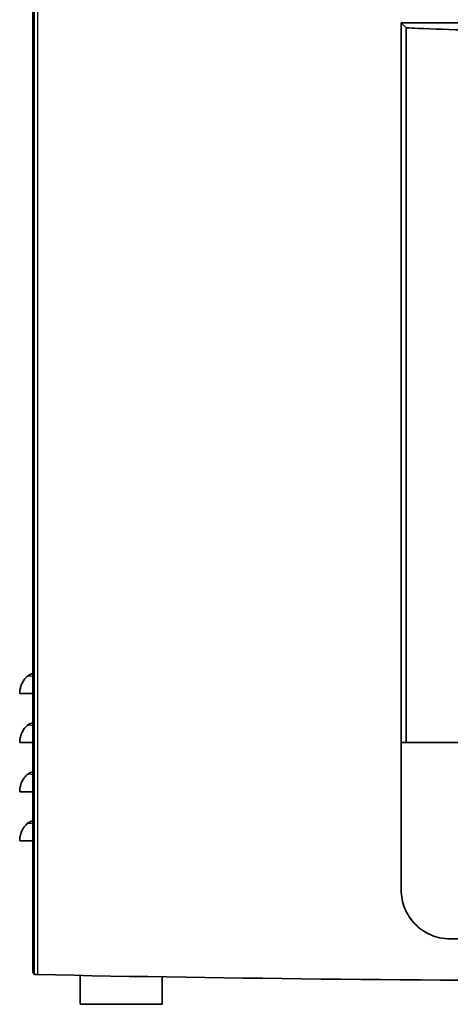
# Model space of a CAD drawing. Header units: millimetres. Extents: x 337 to 2741, y 389 to 1833.
# Tile 9 of 24: x 1042 to 1173, y 1353 to 1654. Entities that reach past the tile are written whole.
import ezdxf

# ---------------------------------------------------------------- set-up
doc = ezdxf.new("R2010")
doc.units = ezdxf.units.MM
doc.header["$LTSCALE"] = 5
doc.layers.add('0_CWD_4', color=7, linetype='Continuous', lineweight=25)
doc.layers.add('0_CWD_Line_035', color=7, linetype='Continuous', lineweight=35)

msp = doc.modelspace()

# ---------------------------------------------------------------- linework, layer by layer
at = {"layer": '0_CWD_4'}
for p, q in [((1045.85, 1813.21), (1045.85, 1362.79)), ((1046.27, 1362.37), (1046.27, 1813.21)), ((1047.22, 1813.21), (1047.22, 1362.31))]:
    msp.add_line(p, q, dxfattribs=at)
for points in [[(1045.78, 1453.38), (1045.47, 1453.47), (1045.17, 1453.52), (1044.9, 1453.52), (1044.63, 1453.52), (1044.37, 1453.47), (1044.16, 1453.38), (1043.94, 1453.3), (1043.76, 1453.17), (1043.61, 1453.01)], [(1045.78, 1438.38), (1045.47, 1438.47), (1045.17, 1438.52), (1044.9, 1438.52), (1044.63, 1438.52), (1044.37, 1438.47), (1044.16, 1438.38), (1043.94, 1438.3), (1043.76, 1438.17), (1043.61, 1438.01)], [(1045.78, 1423.38), (1045.47, 1423.47), (1045.17, 1423.52), (1044.9, 1423.52), (1044.63, 1423.52), (1044.37, 1423.47), (1044.16, 1423.38), (1043.94, 1423.3), (1043.76, 1423.17), (1043.61, 1423.01)], [(1045.78, 1408.38), (1045.47, 1408.47), (1045.17, 1408.52), (1044.9, 1408.52), (1044.63, 1408.52), (1044.37, 1408.47), (1044.16, 1408.38), (1043.94, 1408.3), (1043.76, 1408.17), (1043.61, 1408.01)]]:
    msp.add_open_spline(points, degree=3, knots=[0, 0, 0, 0, 0.333333, 0.333333, 0.333333, 0.666667, 0.666667, 0.666667, 1, 1, 1, 1], dxfattribs=at)
at = {"layer": '0_CWD_Line_035'}
for p, q in [((1045.85, 1362.79), (1045.85, 1813.21)), ((1045.78, 1363.21), (1045.78, 1811.21)), ((1318.28, 1653.21), (1158.28, 1653.21)), ((1158.28, 1653.21), (1158.28, 1388.21)), ((1159.79, 1433.21), (1159.79, 1651.71)), ((1158.28, 1433.21), (1318.28, 1433.21)), ((1158.28, 1388.21), (1158.28, 1433.21)), ((1045.85, 1363.21), (1045.78, 1363.21)), ((1045.85, 1362.79), (1046.27, 1362.37)), ((1060.28, 1362.04), (1060.28, 1353.21)), ((1085.28, 1361.6), (1085.28, 1353.21)), ((1085.28, 1353.21), (1060.28, 1353.21))]:
    msp.add_line(p, q, dxfattribs=at)
for centre in [(1046.74, 1450.21), (1046.74, 1435.21), (1046.74, 1420.21), (1046.74, 1405.21)]:
    msp.add_arc(centre, 4.2, 103.2681, 138.1897, dxfattribs=at)
for centre, major_axis, ratio, start_param, end_param in [((1238.28, 11880.01), (8760.39, -14182.21), 0.382077, 5.258568, 5.258714), ((1046.85, 1362.79), (-1, 0), 0.034921, 0, 0.034948), ((1048.27, 1362.37), (-2, 0), 0.034921, 0.034907, 1.018851), ((1238.28, 1373.14), (364.37, 0), 0.034921, 4.160444, 5.264334)]:
    msp.add_ellipse(centre, major_axis=major_axis, ratio=ratio, start_param=start_param, end_param=end_param, dxfattribs=at)
for points, knots in [([(1316.77, 1651.71), (1315.59, 1651.65), (1314.39, 1651.6), (1308.47, 1651.35), (1303.16, 1651.16), (1291.59, 1650.82), (1285.34, 1650.67), (1272.29, 1650.43), (1265.49, 1650.34), (1251.81, 1650.22), (1244.93, 1650.19), (1231.63, 1650.19), (1224.75, 1650.22), (1211.07, 1650.34), (1204.27, 1650.43), (1191.22, 1650.67), (1184.97, 1650.82), (1173.4, 1651.16), (1168.09, 1651.35), (1162.17, 1651.6), (1160.97, 1651.65), (1159.79, 1651.71)], [39.39896, 39.39896, 39.39896, 39.39896, 39.916238, 39.916238, 41.911338, 41.911338, 43.906439, 43.906439, 45.901539, 45.901539, 47.896639, 47.896639, 49.891739, 49.891739, 51.886839, 51.886839, 53.881939, 53.881939, 55.877039, 55.877039, 56.394317, 56.394317, 56.394317, 56.394317]), ([(1043.61, 1453.01), (1043.49, 1452.87), (1043.37, 1452.73), (1043.25, 1452.58), (1043.01, 1452.25), (1042.78, 1451.9), (1042.59, 1451.53), (1042.47, 1451.31), (1042.37, 1451.07), (1042.27, 1450.83), (1042.22, 1450.69), (1042.17, 1450.56), (1042.13, 1450.42), (1042.01, 1450.05), (1041.92, 1449.66), (1041.86, 1449.27), (1041.81, 1448.92), (1041.78, 1448.57), (1041.78, 1448.21)], [0, 0, 0, 0, 0.11192, 0.11192, 0.11192, 0.35204, 0.35204, 0.35204, 0.5, 0.5, 0.5, 0.58202, 0.58202, 0.58202, 0.802795, 0.802795, 0.802795, 1, 1, 1, 1]), ([(1041.78, 1448.21), (1041.78, 1448.21), (1041.88, 1448.21), (1042.27, 1448.21), (1042.57, 1448.21), (1043.31, 1448.21), (1043.76, 1448.21), (1044.73, 1448.21), (1045.25, 1448.21), (1045.78, 1448.21)], [0.0000015, 0.0000015, 0.0000015, 0.0000015, 0.1587931, 0.1587931, 0.3208271, 0.3208271, 0.4828614, 0.4828614, 0.6416529, 0.6416529, 0.6416529, 0.6416529]), ([(1043.61, 1438.01), (1043.49, 1437.87), (1043.37, 1437.73), (1043.25, 1437.58), (1043.01, 1437.25), (1042.78, 1436.9), (1042.59, 1436.53), (1042.47, 1436.31), (1042.37, 1436.07), (1042.27, 1435.83), (1042.22, 1435.69), (1042.17, 1435.56), (1042.13, 1435.42), (1042.01, 1435.05), (1041.92, 1434.66), (1041.86, 1434.27), (1041.81, 1433.92), (1041.78, 1433.57), (1041.78, 1433.21)], [0, 0, 0, 0, 0.11192, 0.11192, 0.11192, 0.35204, 0.35204, 0.35204, 0.5, 0.5, 0.5, 0.58202, 0.58202, 0.58202, 0.802795, 0.802795, 0.802795, 1, 1, 1, 1]), ([(1041.78, 1433.21), (1041.78, 1433.21), (1041.88, 1433.21), (1042.27, 1433.21), (1042.57, 1433.21), (1043.31, 1433.21), (1043.76, 1433.21), (1044.73, 1433.21), (1045.25, 1433.21), (1045.78, 1433.21)], [0.0000015, 0.0000015, 0.0000015, 0.0000015, 0.1587931, 0.1587931, 0.3208271, 0.3208271, 0.4828614, 0.4828614, 0.6416529, 0.6416529, 0.6416529, 0.6416529]), ([(1043.61, 1423.01), (1043.49, 1422.87), (1043.37, 1422.73), (1043.25, 1422.58), (1043.01, 1422.25), (1042.78, 1421.9), (1042.59, 1421.53), (1042.47, 1421.31), (1042.37, 1421.07), (1042.27, 1420.83), (1042.22, 1420.69), (1042.17, 1420.56), (1042.13, 1420.42), (1042.01, 1420.05), (1041.92, 1419.66), (1041.86, 1419.27), (1041.81, 1418.92), (1041.78, 1418.57), (1041.78, 1418.21)], [0, 0, 0, 0, 0.11192, 0.11192, 0.11192, 0.35204, 0.35204, 0.35204, 0.5, 0.5, 0.5, 0.58202, 0.58202, 0.58202, 0.802795, 0.802795, 0.802795, 1, 1, 1, 1]), ([(1041.78, 1418.21), (1041.78, 1418.21), (1041.88, 1418.21), (1042.27, 1418.21), (1042.57, 1418.21), (1043.31, 1418.21), (1043.76, 1418.21), (1044.73, 1418.21), (1045.25, 1418.21), (1045.78, 1418.21)], [0.0000015, 0.0000015, 0.0000015, 0.0000015, 0.1587931, 0.1587931, 0.3208271, 0.3208271, 0.4828614, 0.4828614, 0.6416529, 0.6416529, 0.6416529, 0.6416529]), ([(1043.61, 1408.01), (1043.49, 1407.87), (1043.37, 1407.73), (1043.25, 1407.58), (1043.01, 1407.25), (1042.78, 1406.9), (1042.59, 1406.53), (1042.47, 1406.31), (1042.37, 1406.07), (1042.27, 1405.83), (1042.22, 1405.69), (1042.17, 1405.56), (1042.13, 1405.42), (1042.01, 1405.05), (1041.92, 1404.66), (1041.86, 1404.27), (1041.81, 1403.92), (1041.78, 1403.57), (1041.78, 1403.21)], [0, 0, 0, 0, 0.11192, 0.11192, 0.11192, 0.35204, 0.35204, 0.35204, 0.5, 0.5, 0.5, 0.58202, 0.58202, 0.58202, 0.802795, 0.802795, 0.802795, 1, 1, 1, 1]), ([(1041.78, 1403.21), (1041.78, 1403.21), (1041.88, 1403.21), (1042.27, 1403.21), (1042.57, 1403.21), (1043.31, 1403.21), (1043.76, 1403.21), (1044.73, 1403.21), (1045.25, 1403.21), (1045.78, 1403.21)], [0.0000015, 0.0000015, 0.0000015, 0.0000015, 0.1587931, 0.1587931, 0.3208271, 0.3208271, 0.4828614, 0.4828614, 0.6416529, 0.6416529, 0.6416529, 0.6416529]), ([(1158.28, 1388.21), (1158.28, 1387.24), (1158.37, 1386.27), (1158.75, 1384.36), (1159.03, 1383.43), (1160.15, 1380.7), (1161.23, 1379.06), (1163.67, 1376.6), (1165.22, 1375.35), (1168.84, 1373.8), (1170.85, 1373.21), (1173.28, 1373.21)], [-4.627468, -4.627468, -4.627468, -4.627468, -3.923606, -3.923606, -3.221693, -3.221693, -1.824002, -1.824002, -0.74022, -0.74022, 0, 0, 0, 0]), ([(1173.28, 1373.21), (1170.91, 1373.21), (1168.9, 1373.77), (1165.2, 1375.35), (1163.66, 1376.61), (1161.22, 1379.07), (1160.14, 1380.72), (1159.03, 1383.44), (1158.75, 1384.37), (1158.37, 1386.28), (1158.28, 1387.24), (1158.28, 1388.21)], [0.000003, 0.000003, 0.000003, 0.000003, 0.722347, 0.722347, 1.729449, 1.729449, 3.029341, 3.029341, 3.680923, 3.680923, 4.334294, 4.334294, 4.334294, 4.334294]), ([(1238.28, 1373.21), (1226.84, 1373.21), (1215.21, 1373.21), (1193.46, 1373.21), (1183.36, 1373.21), (1173.28, 1373.21)], [164.711219, 164.711219, 164.711219, 164.711219, 168.142587, 168.142587, 171.081871, 171.081871, 171.081871, 171.081871])]:
    msp.add_open_spline(points, degree=3, knots=knots, dxfattribs=at)

doc.saveas('drawing.dxf')
